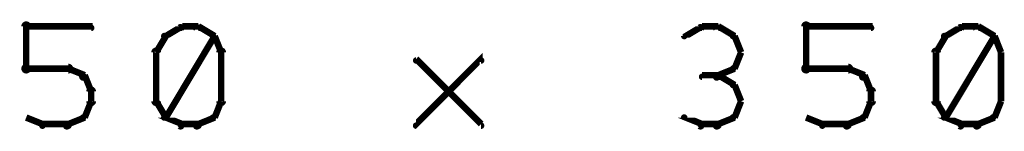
# Model space of a CAD drawing. Extents: x 98 to 599, y 121 to 517.
# Tile 59 of 77: x 483.3 to 513.6, y 287.08 to 290.5. Entities that reach past the tile are written whole.
import ezdxf

# ---------------------------------------------------------------- set-up
doc = ezdxf.new("R2010")
doc.units = 0
doc.layers.add('DRAWING', color=4, linetype='CONTINUOUS')

msp = doc.modelspace()

# ---------------------------------------------------------------- linework, layer by layer
at = {"layer": 'DRAWING', "color": 2}
for points in [[(483.4, 289, 0.1, 0.1, 1), (483.6, 289, 0, 0, 0), (483.5, 289, 0, 0, 0), (483.5, 289, 0.2, 0.2, 0), (483.5, 290.3, 0.2, 0.2, 0), (483.5, 290.3, 0, 0, 0), (483.5, 290.3, 0.1, 0.1, 0), (483.6, 290.3, 0.1, 0.1, 1), (483.4, 290.3, 0, 0, 0)], [(483.5, 290.3, 0.1, 0.1, 1), (483.5, 290.2, 0, 0, 0), (483.5, 290.3, 0, 0, 0), (483.5, 290.3, 0.2, 0.2, 0), (485.5, 290.3, 0.2, 0.2, 0), (485.5, 290.3, 0, 0, 0), (485.5, 290.3, 0.1, 0.1, 0), (485.5, 290.2, 0.1, 0.1, 1), (485.5, 290.3, 0, 0, 0)], [(488.3, 290.2, 0.1, 0.1, 1), (488.2, 290.3, 0, 0, 0), (488.3, 290.3, 0, 0, 0), (488.3, 290.3, 0.2, 0.2, 0), (487.8, 290, 0.2, 0.2, 0), (487.8, 290, 0, 0, 0), (487.8, 290, 0.1, 0.1, 0), (487.7, 290, 0.1, 0.1, 1), (487.8, 290, 0, 0, 0)], [(488.8, 290.2, 0.1, 0.1, 1), (488.8, 290.3, 0, 0, 0), (488.8, 290.3, 0, 0, 0), (488.8, 290.3, 0.2, 0.2, 0), (488.3, 290.3, 0.2, 0.2, 0), (488.3, 290.3, 0, 0, 0), (488.3, 290.3, 0.1, 0.1, 0), (488.3, 290.3, 0.1, 0.1, 1), (488.3, 290.2, 0, 0, 0)], [(489.2, 290, 0.1, 0.1, 1), (489.3, 290, 0, 0, 0), (489.3, 290, 0, 0, 0), (489.3, 290, 0.2, 0.2, 0), (488.8, 290.3, 0.2, 0.2, 0), (488.8, 290.3, 0, 0, 0), (488.8, 290.3, 0.1, 0.1, 0), (488.8, 290.3, 0.1, 0.1, 1), (488.7, 290.2, 0, 0, 0)], [(504.3, 290.2, 0.1, 0.1, 1), (504.2, 290.3, 0, 0, 0), (504.3, 290.3, 0, 0, 0), (504.3, 290.3, 0.2, 0.2, 0), (503.8, 290, 0.2, 0.2, 0), (503.8, 290, 0, 0, 0), (503.8, 290, 0.1, 0.1, 0), (503.7, 290, 0.1, 0.1, 1), (503.8, 290, 0, 0, 0)], [(504.8, 290.2, 0.1, 0.1, 1), (504.8, 290.3, 0, 0, 0), (504.8, 290.3, 0, 0, 0), (504.8, 290.3, 0.2, 0.2, 0), (504.3, 290.3, 0.2, 0.2, 0), (504.3, 290.3, 0, 0, 0), (504.3, 290.3, 0.1, 0.1, 0), (504.3, 290.3, 0.1, 0.1, 1), (504.3, 290.2, 0, 0, 0)], [(505.2, 290, 0.1, 0.1, 1), (505.3, 290, 0, 0, 0), (505.3, 290, 0, 0, 0), (505.3, 290, 0.2, 0.2, 0), (504.8, 290.3, 0.2, 0.2, 0), (504.8, 290.3, 0, 0, 0), (504.8, 290.3, 0.1, 0.1, 0), (504.8, 290.3, 0.1, 0.1, 1), (504.7, 290.2, 0, 0, 0)], [(507.4, 289, 0.1, 0.1, 1), (507.6, 289, 0, 0, 0), (507.5, 289, 0, 0, 0), (507.5, 289, 0.2, 0.2, 0), (507.5, 290.3, 0.2, 0.2, 0), (507.5, 290.3, 0, 0, 0), (507.5, 290.3, 0.1, 0.1, 0), (507.6, 290.3, 0.1, 0.1, 1), (507.4, 290.3, 0, 0, 0)], [(507.5, 290.3, 0.1, 0.1, 1), (507.5, 290.2, 0, 0, 0), (507.5, 290.3, 0, 0, 0), (507.5, 290.3, 0.2, 0.2, 0), (509.5, 290.3, 0.2, 0.2, 0), (509.5, 290.3, 0, 0, 0), (509.5, 290.3, 0.1, 0.1, 0), (509.5, 290.2, 0.1, 0.1, 1), (509.5, 290.3, 0, 0, 0)], [(512.3, 290.2, 0.1, 0.1, 1), (512.2, 290.3, 0, 0, 0), (512.3, 290.3, 0, 0, 0), (512.3, 290.3, 0.2, 0.2, 0), (511.8, 290, 0.2, 0.2, 0), (511.8, 290, 0, 0, 0), (511.8, 290, 0.1, 0.1, 0), (511.7, 290, 0.1, 0.1, 1), (511.8, 290, 0, 0, 0)], [(512.8, 290.2, 0.1, 0.1, 1), (512.8, 290.3, 0, 0, 0), (512.8, 290.3, 0, 0, 0), (512.8, 290.3, 0.2, 0.2, 0), (512.3, 290.3, 0.2, 0.2, 0), (512.3, 290.3, 0, 0, 0), (512.3, 290.3, 0.1, 0.1, 0), (512.3, 290.3, 0.1, 0.1, 1), (512.3, 290.2, 0, 0, 0)], [(513.2, 290, 0.1, 0.1, 1), (513.3, 290, 0, 0, 0), (513.3, 290, 0, 0, 0), (513.3, 290, 0.2, 0.2, 0), (512.8, 290.3, 0.2, 0.2, 0), (512.8, 290.3, 0, 0, 0), (512.8, 290.3, 0.1, 0.1, 0), (512.8, 290.3, 0.1, 0.1, 1), (512.7, 290.2, 0, 0, 0)], [(487.8, 290, 0.1, 0.1, 1), (487.7, 290, 0, 0, 0), (487.8, 290, 0, 0, 0), (487.8, 290, 0.2, 0.2, 0), (487.5, 289.5, 0.2, 0.2, 0), (487.5, 289.5, 0, 0, 0), (487.5, 289.5, 0.1, 0.1, 0), (487.5, 289.5, 0.1, 0.1, 1), (487.5, 289.5, 0, 0, 0)], [(487.7, 287.5, 0.1, 0.1, 1), (487.8, 287.5, 0, 0, 0), (487.8, 287.5, 0, 0, 0), (487.8, 287.5, 0.2, 0.2, 0), (489.3, 290, 0.2, 0.2, 0), (489.3, 290, 0, 0, 0), (489.3, 290, 0.1, 0.1, 0), (489.3, 290, 0.1, 0.1, 1), (489.2, 290, 0, 0, 0)], [(489.5, 289.5, 0.1, 0.1, 1), (489.5, 289.5, 0, 0, 0), (489.5, 289.5, 0, 0, 0), (489.5, 289.5, 0.2, 0.2, 0), (489.3, 290, 0.2, 0.2, 0), (489.3, 290, 0, 0, 0), (489.3, 290, 0.1, 0.1, 0), (489.3, 290, 0.1, 0.1, 1), (489.2, 290, 0, 0, 0)], [(505.5, 289.5, 0.1, 0.1, 1), (505.5, 289.5, 0, 0, 0), (505.5, 289.5, 0, 0, 0), (505.5, 289.5, 0.2, 0.2, 0), (505.3, 290, 0.2, 0.2, 0), (505.3, 290, 0, 0, 0), (505.3, 290, 0.1, 0.1, 0), (505.3, 290, 0.1, 0.1, 1), (505.2, 290, 0, 0, 0)], [(511.8, 290, 0.1, 0.1, 1), (511.7, 290, 0, 0, 0), (511.8, 290, 0, 0, 0), (511.8, 290, 0.2, 0.2, 0), (511.5, 289.5, 0.2, 0.2, 0), (511.5, 289.5, 0, 0, 0), (511.5, 289.5, 0.1, 0.1, 0), (511.5, 289.5, 0.1, 0.1, 1), (511.5, 289.5, 0, 0, 0)], [(511.7, 287.5, 0.1, 0.1, 1), (511.8, 287.5, 0, 0, 0), (511.8, 287.5, 0, 0, 0), (511.8, 287.5, 0.2, 0.2, 0), (513.3, 290, 0.2, 0.2, 0), (513.3, 290, 0, 0, 0), (513.3, 290, 0.1, 0.1, 0), (513.3, 290, 0.1, 0.1, 1), (513.2, 290, 0, 0, 0)], [(513.5, 289.5, 0.1, 0.1, 1), (513.5, 289.5, 0, 0, 0), (513.5, 289.5, 0, 0, 0), (513.5, 289.5, 0.2, 0.2, 0), (513.3, 290, 0.2, 0.2, 0), (513.3, 290, 0, 0, 0), (513.3, 290, 0.1, 0.1, 0), (513.3, 290, 0.1, 0.1, 1), (513.2, 290, 0, 0, 0)], [(487.6, 289.5, 0.1, 0.1, 1), (487.4, 289.5, 0, 0, 0), (487.5, 289.5, 0, 0, 0), (487.5, 289.5, 0.2, 0.2, 0), (487.5, 288, 0.2, 0.2, 0), (487.5, 288, 0, 0, 0), (487.5, 288, 0.1, 0.1, 0), (487.4, 288, 0.1, 0.1, 1), (487.6, 288, 0, 0, 0)], [(489.4, 288, 0.1, 0.1, 1), (489.6, 288, 0, 0, 0), (489.5, 288, 0, 0, 0), (489.5, 288, 0.2, 0.2, 0), (489.5, 289.5, 0.2, 0.2, 0), (489.5, 289.5, 0, 0, 0), (489.5, 289.5, 0.1, 0.1, 0), (489.6, 289.5, 0.1, 0.1, 1), (489.4, 289.5, 0, 0, 0)], [(511.6, 289.5, 0.1, 0.1, 1), (511.4, 289.5, 0, 0, 0), (511.5, 289.5, 0, 0, 0), (511.5, 289.5, 0.2, 0.2, 0), (511.5, 288, 0.2, 0.2, 0), (511.5, 288, 0, 0, 0), (511.5, 288, 0.1, 0.1, 0), (511.4, 288, 0.1, 0.1, 1), (511.6, 288, 0, 0, 0)], [(495.5, 287.3, 0.1, 0.1, 1), (495.5, 287.2, 0, 0, 0), (495.5, 287.3, 0, 0, 0), (495.5, 287.3, 0.2, 0.2, 0), (497.5, 289.3, 0.2, 0.2, 0), (497.5, 289.3, 0, 0, 0), (497.5, 289.3, 0.1, 0.1, 0), (497.5, 289.2, 0.1, 0.1, 1), (497.5, 289.3, 0, 0, 0)], [(497.5, 287.2, 0.1, 0.1, 1), (497.5, 287.3, 0, 0, 0), (497.5, 287.3, 0, 0, 0), (497.5, 287.3, 0.2, 0.2, 0), (495.5, 289.3, 0.2, 0.2, 0), (495.5, 289.3, 0, 0, 0), (495.5, 289.3, 0.1, 0.1, 0), (495.5, 289.3, 0.1, 0.1, 1), (495.5, 289.2, 0, 0, 0)], [(505.2, 289, 0.1, 0.1, 1), (505.3, 289, 0, 0, 0), (505.3, 289, 0, 0, 0), (505.3, 289, 0.2, 0.2, 0), (505.5, 289.5, 0.2, 0.2, 0), (505.5, 289.5, 0, 0, 0), (505.5, 289.5, 0.1, 0.1, 0), (505.5, 289.5, 0.1, 0.1, 1), (505.5, 289.5, 0, 0, 0)], [(513.5, 288, 0.1, 0.1, 1), (513.5, 288, 0, 0, 0), (513.5, 288, 0, 0, 0), (513.5, 288, 0.2, 0.2, 0), (513.5, 289.5, 0.2, 0.2, 0), (513.5, 289.5, 0, 0, 0), (513.5, 289.5, 0.1, 0.1, 0), (513.5, 289.5, 0.1, 0.1, 1), (513.5, 289.5, 0, 0, 0)], [(484.8, 288.9, 0.1, 0.1, 1), (484.8, 289.1, 0, 0, 0), (484.8, 289, 0, 0, 0), (484.8, 289, 0.2, 0.2, 0), (483.5, 289, 0.2, 0.2, 0), (483.5, 289, 0, 0, 0), (483.5, 289, 0.1, 0.1, 0), (483.5, 289.1, 0.1, 0.1, 1), (483.5, 288.9, 0, 0, 0)], [(485.2, 288.7, 0.1, 0.1, 1), (485.3, 288.8, 0, 0, 0), (485.3, 288.8, 0, 0, 0), (485.3, 288.8, 0.2, 0.2, 0), (484.8, 289, 0.2, 0.2, 0), (484.8, 289, 0, 0, 0), (484.8, 289, 0.1, 0.1, 0), (484.8, 289, 0.1, 0.1, 1), (484.7, 289, 0, 0, 0)], [(504.7, 288.8, 0.1, 0.1, 1), (504.8, 288.7, 0, 0, 0), (504.8, 288.8, 0, 0, 0), (504.8, 288.8, 0.2, 0.2, 0), (505.3, 289, 0.2, 0.2, 0), (505.3, 289, 0, 0, 0), (505.3, 289, 0.1, 0.1, 0), (505.3, 289, 0.1, 0.1, 1), (505.2, 289, 0, 0, 0)], [(508.8, 288.9, 0.1, 0.1, 1), (508.8, 289.1, 0, 0, 0), (508.8, 289, 0, 0, 0), (508.8, 289, 0.2, 0.2, 0), (507.5, 289, 0.2, 0.2, 0), (507.5, 289, 0, 0, 0), (507.5, 289, 0.1, 0.1, 0), (507.5, 289.1, 0.1, 0.1, 1), (507.5, 288.9, 0, 0, 0)], [(509.2, 288.7, 0.1, 0.1, 1), (509.3, 288.8, 0, 0, 0), (509.3, 288.8, 0, 0, 0), (509.3, 288.8, 0.2, 0.2, 0), (508.8, 289, 0.2, 0.2, 0), (508.8, 289, 0, 0, 0), (508.8, 289, 0.1, 0.1, 0), (508.8, 289, 0.1, 0.1, 1), (508.7, 289, 0, 0, 0)], [(485.5, 288.2, 0.1, 0.1, 1), (485.5, 288.3, 0, 0, 0), (485.5, 288.3, 0, 0, 0), (485.5, 288.3, 0.2, 0.2, 0), (485.3, 288.8, 0.2, 0.2, 0), (485.3, 288.8, 0, 0, 0), (485.3, 288.8, 0.1, 0.1, 0), (485.3, 288.8, 0.1, 0.1, 1), (485.2, 288.7, 0, 0, 0)], [(504.8, 288.7, 0.1, 0.1, 1), (504.8, 288.8, 0, 0, 0), (504.8, 288.8, 0, 0, 0), (504.8, 288.8, 0.2, 0.2, 0), (504.3, 288.8, 0.2, 0.2, 0), (504.3, 288.8, 0, 0, 0), (504.3, 288.8, 0.1, 0.1, 0), (504.3, 288.8, 0.1, 0.1, 1), (504.3, 288.7, 0, 0, 0)], [(505.2, 288.5, 0.1, 0.1, 1), (505.3, 288.5, 0, 0, 0), (505.3, 288.5, 0, 0, 0), (505.3, 288.5, 0.2, 0.2, 0), (504.8, 288.8, 0.2, 0.2, 0), (504.8, 288.8, 0, 0, 0), (504.8, 288.8, 0.1, 0.1, 0), (504.8, 288.8, 0.1, 0.1, 1), (504.7, 288.7, 0, 0, 0)], [(509.5, 288.2, 0.1, 0.1, 1), (509.5, 288.3, 0, 0, 0), (509.5, 288.3, 0, 0, 0), (509.5, 288.3, 0.2, 0.2, 0), (509.3, 288.8, 0.2, 0.2, 0), (509.3, 288.8, 0, 0, 0), (509.3, 288.8, 0.1, 0.1, 0), (509.3, 288.8, 0.1, 0.1, 1), (509.2, 288.7, 0, 0, 0)], [(485.4, 288, 0.1, 0.1, 1), (485.6, 288, 0, 0, 0), (485.5, 288, 0, 0, 0), (485.5, 288, 0.2, 0.2, 0), (485.5, 288.3, 0.2, 0.2, 0), (485.5, 288.3, 0, 0, 0), (485.5, 288.3, 0.1, 0.1, 0), (485.6, 288.3, 0.1, 0.1, 1), (485.4, 288.3, 0, 0, 0)], [(505.5, 288, 0.1, 0.1, 1), (505.5, 288, 0, 0, 0), (505.5, 288, 0, 0, 0), (505.5, 288, 0.2, 0.2, 0), (505.3, 288.5, 0.2, 0.2, 0), (505.3, 288.5, 0, 0, 0), (505.3, 288.5, 0.1, 0.1, 0), (505.3, 288.5, 0.1, 0.1, 1), (505.2, 288.5, 0, 0, 0)], [(509.4, 288, 0.1, 0.1, 1), (509.6, 288, 0, 0, 0), (509.5, 288, 0, 0, 0), (509.5, 288, 0.2, 0.2, 0), (509.5, 288.3, 0.2, 0.2, 0), (509.5, 288.3, 0, 0, 0), (509.5, 288.3, 0.1, 0.1, 0), (509.6, 288.3, 0.1, 0.1, 1), (509.4, 288.3, 0, 0, 0)], [(485.2, 287.5, 0.1, 0.1, 1), (485.3, 287.5, 0, 0, 0), (485.3, 287.5, 0, 0, 0), (485.3, 287.5, 0.2, 0.2, 0), (485.5, 288, 0.2, 0.2, 0), (485.5, 288, 0, 0, 0), (485.5, 288, 0.1, 0.1, 0), (485.5, 288, 0.1, 0.1, 1), (485.5, 288, 0, 0, 0)], [(487.5, 288, 0.1, 0.1, 1), (487.5, 288, 0, 0, 0), (487.5, 288, 0, 0, 0), (487.5, 288, 0.2, 0.2, 0), (487.8, 287.5, 0.2, 0.2, 0), (487.8, 287.5, 0, 0, 0), (487.8, 287.5, 0.1, 0.1, 0), (487.7, 287.5, 0.1, 0.1, 1), (487.8, 287.5, 0, 0, 0)], [(489.2, 287.5, 0.1, 0.1, 1), (489.3, 287.5, 0, 0, 0), (489.3, 287.5, 0, 0, 0), (489.3, 287.5, 0.2, 0.2, 0), (489.5, 288, 0.2, 0.2, 0), (489.5, 288, 0, 0, 0), (489.5, 288, 0.1, 0.1, 0), (489.5, 288, 0.1, 0.1, 1), (489.5, 288, 0, 0, 0)], [(505.2, 287.5, 0.1, 0.1, 1), (505.3, 287.5, 0, 0, 0), (505.3, 287.5, 0, 0, 0), (505.3, 287.5, 0.2, 0.2, 0), (505.5, 288, 0.2, 0.2, 0), (505.5, 288, 0, 0, 0), (505.5, 288, 0.1, 0.1, 0), (505.5, 288, 0.1, 0.1, 1), (505.5, 288, 0, 0, 0)], [(509.2, 287.5, 0.1, 0.1, 1), (509.3, 287.5, 0, 0, 0), (509.3, 287.5, 0, 0, 0), (509.3, 287.5, 0.2, 0.2, 0), (509.5, 288, 0.2, 0.2, 0), (509.5, 288, 0, 0, 0), (509.5, 288, 0.1, 0.1, 0), (509.5, 288, 0.1, 0.1, 1), (509.5, 288, 0, 0, 0)], [(511.5, 288, 0.1, 0.1, 1), (511.5, 288, 0, 0, 0), (511.5, 288, 0, 0, 0), (511.5, 288, 0.2, 0.2, 0), (511.8, 287.5, 0.2, 0.2, 0), (511.8, 287.5, 0, 0, 0), (511.8, 287.5, 0.1, 0.1, 0), (511.7, 287.5, 0.1, 0.1, 1), (511.8, 287.5, 0, 0, 0)], [(513.2, 287.5, 0.1, 0.1, 1), (513.3, 287.5, 0, 0, 0), (513.3, 287.5, 0, 0, 0), (513.3, 287.5, 0.2, 0.2, 0), (513.5, 288, 0.2, 0.2, 0), (513.5, 288, 0, 0, 0), (513.5, 288, 0.1, 0.1, 0), (513.5, 288, 0.1, 0.1, 1), (513.5, 288, 0, 0, 0)], [(483.5, 287.5, 0.1, 0.1, 1), (483.5, 287.5, 0, 0, 0), (483.5, 287.5, 0, 0, 0), (483.5, 287.5, 0.2, 0.2, 0), (484, 287.3, 0.2, 0.2, 0), (484, 287.3, 0, 0, 0), (484, 287.3, 0.1, 0.1, 0), (484, 287.2, 0.1, 0.1, 1), (484, 287.3, 0, 0, 0)], [(484.7, 287.3, 0.1, 0.1, 1), (484.8, 287.2, 0, 0, 0), (484.8, 287.3, 0, 0, 0), (484.8, 287.3, 0.2, 0.2, 0), (485.3, 287.5, 0.2, 0.2, 0), (485.3, 287.5, 0, 0, 0), (485.3, 287.5, 0.1, 0.1, 0), (485.3, 287.5, 0.1, 0.1, 1), (485.2, 287.5, 0, 0, 0)], [(487.8, 287.5, 0.1, 0.1, 1), (487.7, 287.5, 0, 0, 0), (487.8, 287.5, 0, 0, 0), (487.8, 287.5, 0.2, 0.2, 0), (488.3, 287.3, 0.2, 0.2, 0), (488.3, 287.3, 0, 0, 0), (488.3, 287.3, 0.1, 0.1, 0), (488.2, 287.2, 0.1, 0.1, 1), (488.3, 287.3, 0, 0, 0)], [(488.7, 287.3, 0.1, 0.1, 1), (488.8, 287.2, 0, 0, 0), (488.8, 287.3, 0, 0, 0), (488.8, 287.3, 0.2, 0.2, 0), (489.3, 287.5, 0.2, 0.2, 0), (489.3, 287.5, 0, 0, 0), (489.3, 287.5, 0.1, 0.1, 0), (489.3, 287.5, 0.1, 0.1, 1), (489.2, 287.5, 0, 0, 0)], [(503.8, 287.5, 0.1, 0.1, 1), (503.7, 287.5, 0, 0, 0), (503.8, 287.5, 0, 0, 0), (503.8, 287.5, 0.2, 0.2, 0), (504.3, 287.3, 0.2, 0.2, 0), (504.3, 287.3, 0, 0, 0), (504.3, 287.3, 0.1, 0.1, 0), (504.2, 287.2, 0.1, 0.1, 1), (504.3, 287.3, 0, 0, 0)], [(504.7, 287.3, 0.1, 0.1, 1), (504.8, 287.2, 0, 0, 0), (504.8, 287.3, 0, 0, 0), (504.8, 287.3, 0.2, 0.2, 0), (505.3, 287.5, 0.2, 0.2, 0), (505.3, 287.5, 0, 0, 0), (505.3, 287.5, 0.1, 0.1, 0), (505.3, 287.5, 0.1, 0.1, 1), (505.2, 287.5, 0, 0, 0)], [(507.5, 287.5, 0.1, 0.1, 1), (507.5, 287.5, 0, 0, 0), (507.5, 287.5, 0, 0, 0), (507.5, 287.5, 0.2, 0.2, 0), (508, 287.3, 0.2, 0.2, 0), (508, 287.3, 0, 0, 0), (508, 287.3, 0.1, 0.1, 0), (508, 287.2, 0.1, 0.1, 1), (508, 287.3, 0, 0, 0)], [(508.7, 287.3, 0.1, 0.1, 1), (508.8, 287.2, 0, 0, 0), (508.8, 287.3, 0, 0, 0), (508.8, 287.3, 0.2, 0.2, 0), (509.3, 287.5, 0.2, 0.2, 0), (509.3, 287.5, 0, 0, 0), (509.3, 287.5, 0.1, 0.1, 0), (509.3, 287.5, 0.1, 0.1, 1), (509.2, 287.5, 0, 0, 0)], [(511.8, 287.5, 0.1, 0.1, 1), (511.7, 287.5, 0, 0, 0), (511.8, 287.5, 0, 0, 0), (511.8, 287.5, 0.2, 0.2, 0), (512.3, 287.3, 0.2, 0.2, 0), (512.3, 287.3, 0, 0, 0), (512.3, 287.3, 0.1, 0.1, 0), (512.2, 287.2, 0.1, 0.1, 1), (512.3, 287.3, 0, 0, 0)], [(512.7, 287.3, 0.1, 0.1, 1), (512.8, 287.2, 0, 0, 0), (512.8, 287.3, 0, 0, 0), (512.8, 287.3, 0.2, 0.2, 0), (513.3, 287.5, 0.2, 0.2, 0), (513.3, 287.5, 0, 0, 0), (513.3, 287.5, 0.1, 0.1, 0), (513.3, 287.5, 0.1, 0.1, 1), (513.2, 287.5, 0, 0, 0)], [(484, 287.3, 0.1, 0.1, 1), (484, 287.2, 0, 0, 0), (484, 287.3, 0, 0, 0), (484, 287.3, 0.2, 0.2, 0), (484.8, 287.3, 0.2, 0.2, 0), (484.8, 287.3, 0, 0, 0), (484.8, 287.3, 0.1, 0.1, 0), (484.8, 287.2, 0.1, 0.1, 1), (484.8, 287.3, 0, 0, 0)], [(488.3, 287.3, 0.1, 0.1, 1), (488.3, 287.2, 0, 0, 0), (488.3, 287.3, 0, 0, 0), (488.3, 287.3, 0.2, 0.2, 0), (488.8, 287.3, 0.2, 0.2, 0), (488.8, 287.3, 0, 0, 0), (488.8, 287.3, 0.1, 0.1, 0), (488.8, 287.2, 0.1, 0.1, 1), (488.8, 287.3, 0, 0, 0)], [(504.3, 287.3, 0.1, 0.1, 1), (504.3, 287.2, 0, 0, 0), (504.3, 287.3, 0, 0, 0), (504.3, 287.3, 0.2, 0.2, 0), (504.8, 287.3, 0.2, 0.2, 0), (504.8, 287.3, 0, 0, 0), (504.8, 287.3, 0.1, 0.1, 0), (504.8, 287.2, 0.1, 0.1, 1), (504.8, 287.3, 0, 0, 0)], [(508, 287.3, 0.1, 0.1, 1), (508, 287.2, 0, 0, 0), (508, 287.3, 0, 0, 0), (508, 287.3, 0.2, 0.2, 0), (508.8, 287.3, 0.2, 0.2, 0), (508.8, 287.3, 0, 0, 0), (508.8, 287.3, 0.1, 0.1, 0), (508.8, 287.2, 0.1, 0.1, 1), (508.8, 287.3, 0, 0, 0)], [(512.3, 287.3, 0.1, 0.1, 1), (512.3, 287.2, 0, 0, 0), (512.3, 287.3, 0, 0, 0), (512.3, 287.3, 0.2, 0.2, 0), (512.8, 287.3, 0.2, 0.2, 0), (512.8, 287.3, 0, 0, 0), (512.8, 287.3, 0.1, 0.1, 0), (512.8, 287.2, 0.1, 0.1, 1), (512.8, 287.3, 0, 0, 0)]]:
    msp.add_lwpolyline(points, format="xyseb", dxfattribs=at)

doc.saveas('drawing.dxf')
